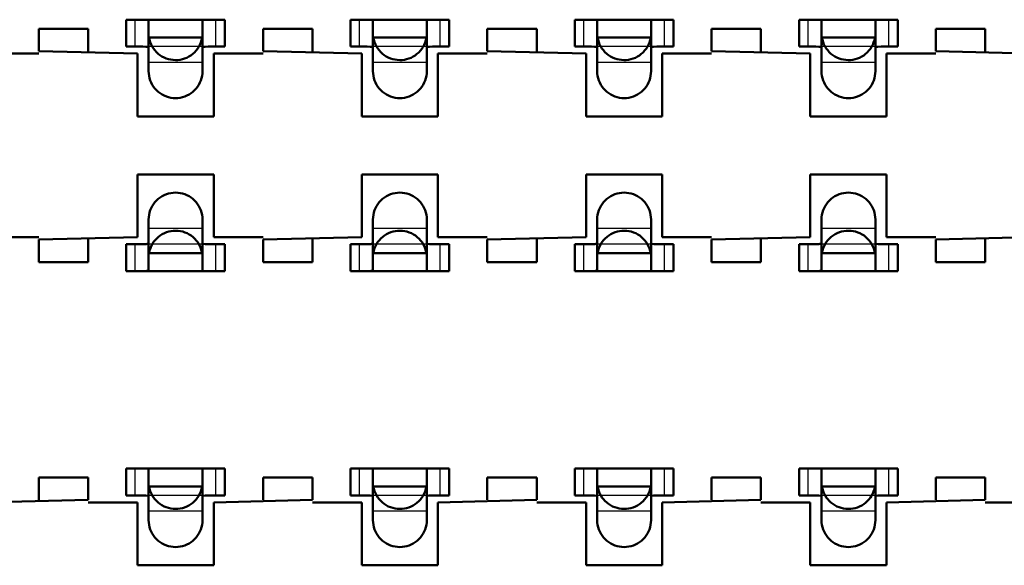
# Model space of a CAD drawing. Header units: inches. Extents: x -1.57 to 1.57, y -0.29 to 0.29.
# Tile 40 of 45: x 0.69 to 0.91, y 0.01 to 0.13. Entities that reach past the tile are written whole.
import ezdxf

# ---------------------------------------------------------------- set-up
doc = ezdxf.new("R2010")
doc.units = ezdxf.units.IN
doc.header["$MEASUREMENT"] = 0
doc.linetypes.add('Dashed', pattern=[2, 1, -1])
for name, color, linetype, lineweight in [('AM_0', 7, 'Continuous', 50), ('AM_4', 3, 'Continuous', 25), ('AM_9', 6, 'Dashed', 25)]:
    doc.layers.add(name, color=color, linetype=linetype, lineweight=lineweight)

# ---------------------------------------------------------------- blocks, each defined once
blk = doc.blocks.new('3_SEAM_50_03_5_L_10_1_A_K_TR_conn_0_in_SEAM_50_03_5_S_10_2_A_K_TR_4')
at = {"layer": 'AM_0', "ltscale": 0.006065}
for p, q in [((0.736, 0.128), (0.714, 0.128)), ((0.714, 0.122), (0.714, 0.128)), ((0.719, 0.11651), (0.719, 0.12785)), ((0.731, 0.12785), (0.731, 0.11651)), ((0.736, 0.122), (0.736, 0.128)), ((0.786, 0.128), (0.764, 0.128)), ((0.764, 0.122), (0.764, 0.128)), ((0.769, 0.11651), (0.769, 0.12785)), ((0.781, 0.12785), (0.781, 0.11651)), ((0.786, 0.122), (0.786, 0.128)), ((0.836, 0.128), (0.814, 0.128)), ((0.814, 0.122), (0.814, 0.128)), ((0.819, 0.11651), (0.819, 0.12785)), ((0.831, 0.12785), (0.831, 0.11651)), ((0.836, 0.122), (0.836, 0.128)), ((0.886, 0.128), (0.864, 0.128)), ((0.864, 0.122), (0.864, 0.128)), ((0.869, 0.11651), (0.869, 0.12785)), ((0.881, 0.12785), (0.881, 0.11651)), ((0.886, 0.122), (0.886, 0.128)), ((0.73092, 0.124), (0.71908, 0.124)), ((0.78092, 0.124), (0.76908, 0.124)), ((0.83092, 0.124), (0.81908, 0.124)), ((0.88092, 0.124), (0.86908, 0.124)), ((0.714, 0.122), (0.71772, 0.122)), ((0.73228, 0.122), (0.736, 0.122)), ((0.764, 0.122), (0.76772, 0.122)), ((0.78228, 0.122), (0.786, 0.122)), ((0.814, 0.122), (0.81772, 0.122)), ((0.83228, 0.122), (0.836, 0.122)), ((0.864, 0.122), (0.86772, 0.122)), ((0.88228, 0.122), (0.886, 0.122)), ((0.719, 0.07215), (0.719, 0.08349)), ((0.731, 0.08349), (0.731, 0.07215)), ((0.769, 0.07215), (0.769, 0.08349)), ((0.781, 0.08349), (0.781, 0.07215)), ((0.819, 0.07215), (0.819, 0.08349)), ((0.831, 0.08349), (0.831, 0.07215)), ((0.869, 0.07215), (0.869, 0.08349)), ((0.881, 0.08349), (0.881, 0.07215)), ((0.71772, 0.078), (0.714, 0.078)), ((0.714, 0.072), (0.714, 0.078)), ((0.736, 0.078), (0.73228, 0.078)), ((0.736, 0.072), (0.736, 0.078)), ((0.76772, 0.078), (0.764, 0.078)), ((0.764, 0.072), (0.764, 0.078)), ((0.786, 0.078), (0.78228, 0.078)), ((0.786, 0.072), (0.786, 0.078)), ((0.81772, 0.078), (0.814, 0.078)), ((0.814, 0.072), (0.814, 0.078)), ((0.836, 0.078), (0.83228, 0.078)), ((0.836, 0.072), (0.836, 0.078)), ((0.86772, 0.078), (0.864, 0.078)), ((0.864, 0.072), (0.864, 0.078)), ((0.886, 0.078), (0.88228, 0.078)), ((0.886, 0.072), (0.886, 0.078)), ((0.73092, 0.076), (0.71908, 0.076)), ((0.78092, 0.076), (0.76908, 0.076)), ((0.83092, 0.076), (0.81908, 0.076)), ((0.88092, 0.076), (0.86908, 0.076)), ((0.714, 0.072), (0.736, 0.072)), ((0.764, 0.072), (0.786, 0.072)), ((0.814, 0.072), (0.836, 0.072)), ((0.864, 0.072), (0.886, 0.072)), ((0.736, 0.028), (0.714, 0.028)), ((0.714, 0.022), (0.714, 0.028)), ((0.719, 0.01651), (0.719, 0.02785)), ((0.731, 0.02785), (0.731, 0.01651)), ((0.736, 0.022), (0.736, 0.028)), ((0.786, 0.028), (0.764, 0.028)), ((0.764, 0.022), (0.764, 0.028)), ((0.769, 0.01651), (0.769, 0.02785)), ((0.781, 0.02785), (0.781, 0.01651)), ((0.786, 0.022), (0.786, 0.028)), ((0.836, 0.028), (0.814, 0.028)), ((0.814, 0.022), (0.814, 0.028)), ((0.819, 0.01651), (0.819, 0.02785)), ((0.831, 0.02785), (0.831, 0.01651)), ((0.836, 0.022), (0.836, 0.028)), ((0.886, 0.028), (0.864, 0.028)), ((0.864, 0.022), (0.864, 0.028)), ((0.869, 0.01651), (0.869, 0.02785)), ((0.881, 0.02785), (0.881, 0.01651)), ((0.886, 0.022), (0.886, 0.028)), ((0.714, 0.022), (0.71772, 0.022)), ((0.73092, 0.024), (0.71908, 0.024)), ((0.73228, 0.022), (0.736, 0.022)), ((0.764, 0.022), (0.76772, 0.022)), ((0.78092, 0.024), (0.76908, 0.024)), ((0.78228, 0.022), (0.786, 0.022)), ((0.814, 0.022), (0.81772, 0.022)), ((0.83092, 0.024), (0.81908, 0.024)), ((0.83228, 0.022), (0.836, 0.022)), ((0.864, 0.022), (0.86772, 0.022)), ((0.88092, 0.024), (0.86908, 0.024)), ((0.88228, 0.022), (0.886, 0.022))]:
    blk.add_line(p, q, dxfattribs=at)
for points in [[(0.719, 0.12785), (0.71883, 0.12795), (0.71835, 0.12799), (0.71789, 0.128)], [(0.73211, 0.128), (0.73145, 0.12798), (0.73107, 0.12792), (0.731, 0.12785)], [(0.769, 0.12785), (0.76883, 0.12795), (0.76835, 0.12799), (0.76789, 0.128)], [(0.78211, 0.128), (0.78145, 0.12798), (0.78107, 0.12792), (0.781, 0.12785)], [(0.819, 0.12785), (0.81883, 0.12795), (0.81835, 0.12799), (0.81789, 0.128)], [(0.83211, 0.128), (0.83145, 0.12798), (0.83107, 0.12792), (0.831, 0.12785)], [(0.869, 0.12785), (0.86883, 0.12795), (0.86835, 0.12799), (0.86789, 0.128)], [(0.88211, 0.128), (0.88145, 0.12798), (0.88107, 0.12792), (0.881, 0.12785)], [(0.71908, 0.124), (0.71919, 0.12349), (0.71935, 0.12299), (0.71954, 0.1225), (0.71978, 0.12204), (0.72006, 0.12159), (0.72038, 0.12118), (0.72073, 0.12079), (0.72111, 0.12043), (0.72152, 0.12011), (0.72196, 0.11983), (0.72243, 0.11958), (0.72291, 0.11938), (0.72341, 0.11922), (0.72392, 0.1191), (0.72443, 0.11903), (0.72496, 0.119), (0.72548, 0.11902), (0.726, 0.11908), (0.72651, 0.11919), (0.72701, 0.11935), (0.7275, 0.11954), (0.72796, 0.11978), (0.72841, 0.12006), (0.72882, 0.12038), (0.72921, 0.12073), (0.72957, 0.12111), (0.72989, 0.12152), (0.73017, 0.12196), (0.73042, 0.12243), (0.73062, 0.12291), (0.73078, 0.12341), (0.7309, 0.12392), (0.73092, 0.124)], [(0.76908, 0.124), (0.76919, 0.12349), (0.76935, 0.12299), (0.76954, 0.1225), (0.76978, 0.12204), (0.77006, 0.12159), (0.77038, 0.12118), (0.77073, 0.12079), (0.77111, 0.12043), (0.77152, 0.12011), (0.77196, 0.11983), (0.77243, 0.11958), (0.77291, 0.11938), (0.77341, 0.11922), (0.77392, 0.1191), (0.77443, 0.11903), (0.77496, 0.119), (0.77548, 0.11902), (0.776, 0.11908), (0.77651, 0.11919), (0.77701, 0.11935), (0.7775, 0.11954), (0.77796, 0.11978), (0.77841, 0.12006), (0.77882, 0.12038), (0.77921, 0.12073), (0.77957, 0.12111), (0.77989, 0.12152), (0.78017, 0.12196), (0.78042, 0.12243), (0.78062, 0.12291), (0.78078, 0.12341), (0.7809, 0.12392), (0.78092, 0.124)], [(0.81908, 0.124), (0.81919, 0.12349), (0.81935, 0.12299), (0.81954, 0.1225), (0.81978, 0.12204), (0.82006, 0.12159), (0.82038, 0.12118), (0.82073, 0.12079), (0.82111, 0.12043), (0.82152, 0.12011), (0.82196, 0.11983), (0.82243, 0.11958), (0.82291, 0.11938), (0.82341, 0.11922), (0.82392, 0.1191), (0.82443, 0.11903), (0.82496, 0.119), (0.82548, 0.11902), (0.826, 0.11908), (0.82651, 0.11919), (0.82701, 0.11935), (0.8275, 0.11954), (0.82796, 0.11978), (0.82841, 0.12006), (0.82882, 0.12038), (0.82921, 0.12073), (0.82957, 0.12111), (0.82989, 0.12152), (0.83017, 0.12196), (0.83042, 0.12243), (0.83062, 0.12291), (0.83078, 0.12341), (0.8309, 0.12392), (0.83092, 0.124)], [(0.86908, 0.124), (0.86919, 0.12349), (0.86935, 0.12299), (0.86954, 0.1225), (0.86978, 0.12204), (0.87006, 0.12159), (0.87038, 0.12118), (0.87073, 0.12079), (0.87111, 0.12043), (0.87152, 0.12011), (0.87196, 0.11983), (0.87243, 0.11958), (0.87291, 0.11938), (0.87341, 0.11922), (0.87392, 0.1191), (0.87443, 0.11903), (0.87496, 0.119), (0.87548, 0.11902), (0.876, 0.11908), (0.87651, 0.11919), (0.87701, 0.11935), (0.8775, 0.11954), (0.87796, 0.11978), (0.87841, 0.12006), (0.87882, 0.12038), (0.87921, 0.12073), (0.87957, 0.12111), (0.87989, 0.12152), (0.88017, 0.12196), (0.88042, 0.12243), (0.88062, 0.12291), (0.88078, 0.12341), (0.8809, 0.12392), (0.88092, 0.124)], [(0.719, 0.12175), (0.71884, 0.12191), (0.71837, 0.12198), (0.71772, 0.122)], [(0.73228, 0.122), (0.73157, 0.12198), (0.73113, 0.12189), (0.731, 0.12175)], [(0.769, 0.12175), (0.76884, 0.12191), (0.76837, 0.12198), (0.76772, 0.122)], [(0.78228, 0.122), (0.78157, 0.12198), (0.78113, 0.12189), (0.781, 0.12175)], [(0.819, 0.12175), (0.81884, 0.12191), (0.81837, 0.12198), (0.81772, 0.122)], [(0.83228, 0.122), (0.83157, 0.12198), (0.83113, 0.12189), (0.831, 0.12175)], [(0.869, 0.12175), (0.86884, 0.12191), (0.86837, 0.12198), (0.86772, 0.122)], [(0.88228, 0.122), (0.88157, 0.12198), (0.88113, 0.12189), (0.881, 0.12175)], [(0.731, 0.11651), (0.73098, 0.11599), (0.73091, 0.11547), (0.7308, 0.11496), (0.73064, 0.11446), (0.73044, 0.11398), (0.7302, 0.11351), (0.72991, 0.11307), (0.7296, 0.11266), (0.72924, 0.11227), (0.72886, 0.11192), (0.72844, 0.1116), (0.728, 0.11132), (0.72754, 0.11108), (0.72705, 0.11088), (0.72655, 0.11072), (0.72604, 0.11061), (0.72552, 0.11054), (0.725, 0.11051), (0.72448, 0.11054), (0.72396, 0.11061), (0.72345, 0.11072), (0.72295, 0.11088), (0.72246, 0.11108), (0.722, 0.11132), (0.72156, 0.1116), (0.72114, 0.11192), (0.72076, 0.11227), (0.7204, 0.11266), (0.72009, 0.11307), (0.7198, 0.11351), (0.71956, 0.11398), (0.71936, 0.11446), (0.7192, 0.11496), (0.71909, 0.11547), (0.71902, 0.11599), (0.719, 0.11651)], [(0.781, 0.11651), (0.78098, 0.11599), (0.78091, 0.11547), (0.7808, 0.11496), (0.78064, 0.11446), (0.78044, 0.11398), (0.7802, 0.11351), (0.77991, 0.11307), (0.7796, 0.11266), (0.77924, 0.11227), (0.77886, 0.11192), (0.77844, 0.1116), (0.778, 0.11132), (0.77754, 0.11108), (0.77705, 0.11088), (0.77655, 0.11072), (0.77604, 0.11061), (0.77552, 0.11054), (0.775, 0.11051), (0.77448, 0.11054), (0.77396, 0.11061), (0.77345, 0.11072), (0.77295, 0.11088), (0.77246, 0.11108), (0.772, 0.11132), (0.77156, 0.1116), (0.77114, 0.11192), (0.77076, 0.11227), (0.7704, 0.11266), (0.77009, 0.11307), (0.7698, 0.11351), (0.76956, 0.11398), (0.76936, 0.11446), (0.7692, 0.11496), (0.76909, 0.11547), (0.76902, 0.11599), (0.769, 0.11651)], [(0.831, 0.11651), (0.83098, 0.11599), (0.83091, 0.11547), (0.8308, 0.11496), (0.83064, 0.11446), (0.83044, 0.11398), (0.8302, 0.11351), (0.82991, 0.11307), (0.8296, 0.11266), (0.82924, 0.11227), (0.82886, 0.11192), (0.82844, 0.1116), (0.828, 0.11132), (0.82754, 0.11108), (0.82705, 0.11088), (0.82655, 0.11072), (0.82604, 0.11061), (0.82552, 0.11054), (0.825, 0.11051), (0.82448, 0.11054), (0.82396, 0.11061), (0.82345, 0.11072), (0.82295, 0.11088), (0.82246, 0.11108), (0.822, 0.11132), (0.82156, 0.1116), (0.82114, 0.11192), (0.82076, 0.11227), (0.8204, 0.11266), (0.82009, 0.11307), (0.8198, 0.11351), (0.81956, 0.11398), (0.81936, 0.11446), (0.8192, 0.11496), (0.81909, 0.11547), (0.81902, 0.11599), (0.819, 0.11651)], [(0.881, 0.11651), (0.88098, 0.11599), (0.88091, 0.11547), (0.8808, 0.11496), (0.88064, 0.11446), (0.88044, 0.11398), (0.8802, 0.11351), (0.87991, 0.11307), (0.8796, 0.11266), (0.87924, 0.11227), (0.87886, 0.11192), (0.87844, 0.1116), (0.878, 0.11132), (0.87754, 0.11108), (0.87705, 0.11088), (0.87655, 0.11072), (0.87604, 0.11061), (0.87552, 0.11054), (0.875, 0.11051), (0.87448, 0.11054), (0.87396, 0.11061), (0.87345, 0.11072), (0.87295, 0.11088), (0.87246, 0.11108), (0.872, 0.11132), (0.87156, 0.1116), (0.87114, 0.11192), (0.87076, 0.11227), (0.8704, 0.11266), (0.87009, 0.11307), (0.8698, 0.11351), (0.86956, 0.11398), (0.86936, 0.11446), (0.8692, 0.11496), (0.86909, 0.11547), (0.86902, 0.11599), (0.869, 0.11651)], [(0.719, 0.08349), (0.71902, 0.08401), (0.71909, 0.08453), (0.7192, 0.08504), (0.71936, 0.08554), (0.71956, 0.08602), (0.7198, 0.08649), (0.72009, 0.08693), (0.7204, 0.08734), (0.72076, 0.08773), (0.72114, 0.08808), (0.72156, 0.0884), (0.722, 0.08868), (0.72246, 0.08892), (0.72295, 0.08912), (0.72345, 0.08928), (0.72396, 0.08939), (0.72448, 0.08946), (0.725, 0.08949), (0.72552, 0.08946), (0.72604, 0.08939), (0.72655, 0.08928), (0.72705, 0.08912), (0.72754, 0.08892), (0.728, 0.08868), (0.72844, 0.0884), (0.72886, 0.08808), (0.72924, 0.08773), (0.7296, 0.08734), (0.72991, 0.08693), (0.7302, 0.08649), (0.73044, 0.08602), (0.73064, 0.08554), (0.7308, 0.08504), (0.73091, 0.08453), (0.73098, 0.08401), (0.731, 0.08349)], [(0.769, 0.08349), (0.76902, 0.08401), (0.76909, 0.08453), (0.7692, 0.08504), (0.76936, 0.08554), (0.76956, 0.08602), (0.7698, 0.08649), (0.77009, 0.08693), (0.7704, 0.08734), (0.77076, 0.08773), (0.77114, 0.08808), (0.77156, 0.0884), (0.772, 0.08868), (0.77246, 0.08892), (0.77295, 0.08912), (0.77345, 0.08928), (0.77396, 0.08939), (0.77448, 0.08946), (0.775, 0.08949), (0.77552, 0.08946), (0.77604, 0.08939), (0.77655, 0.08928), (0.77705, 0.08912), (0.77754, 0.08892), (0.778, 0.08868), (0.77844, 0.0884), (0.77886, 0.08808), (0.77924, 0.08773), (0.7796, 0.08734), (0.77991, 0.08693), (0.7802, 0.08649), (0.78044, 0.08602), (0.78064, 0.08554), (0.7808, 0.08504), (0.78091, 0.08453), (0.78098, 0.08401), (0.781, 0.08349)], [(0.819, 0.08349), (0.81902, 0.08401), (0.81909, 0.08453), (0.8192, 0.08504), (0.81936, 0.08554), (0.81956, 0.08602), (0.8198, 0.08649), (0.82009, 0.08693), (0.8204, 0.08734), (0.82076, 0.08773), (0.82114, 0.08808), (0.82156, 0.0884), (0.822, 0.08868), (0.82246, 0.08892), (0.82295, 0.08912), (0.82345, 0.08928), (0.82396, 0.08939), (0.82448, 0.08946), (0.825, 0.08949), (0.82552, 0.08946), (0.82604, 0.08939), (0.82655, 0.08928), (0.82705, 0.08912), (0.82754, 0.08892), (0.828, 0.08868), (0.82844, 0.0884), (0.82886, 0.08808), (0.82924, 0.08773), (0.8296, 0.08734), (0.82991, 0.08693), (0.8302, 0.08649), (0.83044, 0.08602), (0.83064, 0.08554), (0.8308, 0.08504), (0.83091, 0.08453), (0.83098, 0.08401), (0.831, 0.08349)], [(0.869, 0.08349), (0.86902, 0.08401), (0.86909, 0.08453), (0.8692, 0.08504), (0.86936, 0.08554), (0.86956, 0.08602), (0.8698, 0.08649), (0.87009, 0.08693), (0.8704, 0.08734), (0.87076, 0.08773), (0.87114, 0.08808), (0.87156, 0.0884), (0.872, 0.08868), (0.87246, 0.08892), (0.87295, 0.08912), (0.87345, 0.08928), (0.87396, 0.08939), (0.87448, 0.08946), (0.875, 0.08949), (0.87552, 0.08946), (0.87604, 0.08939), (0.87655, 0.08928), (0.87705, 0.08912), (0.87754, 0.08892), (0.878, 0.08868), (0.87844, 0.0884), (0.87886, 0.08808), (0.87924, 0.08773), (0.8796, 0.08734), (0.87991, 0.08693), (0.8802, 0.08649), (0.88044, 0.08602), (0.88064, 0.08554), (0.8808, 0.08504), (0.88091, 0.08453), (0.88098, 0.08401), (0.881, 0.08349)], [(0.73092, 0.076), (0.73081, 0.07651), (0.73065, 0.07701), (0.73046, 0.0775), (0.73022, 0.07796), (0.72994, 0.07841), (0.72962, 0.07882), (0.72927, 0.07921), (0.72889, 0.07957), (0.72848, 0.07989), (0.72804, 0.08017), (0.72757, 0.08042), (0.72709, 0.08062), (0.72659, 0.08078), (0.72608, 0.0809), (0.72557, 0.08097), (0.72504, 0.081), (0.72452, 0.08098), (0.724, 0.08092), (0.72349, 0.08081), (0.72299, 0.08065), (0.7225, 0.08046), (0.72204, 0.08022), (0.72159, 0.07994), (0.72118, 0.07962), (0.72079, 0.07927), (0.72043, 0.07889), (0.72011, 0.07848), (0.71983, 0.07804), (0.71958, 0.07757), (0.71938, 0.07709), (0.71922, 0.07659), (0.7191, 0.07608), (0.71908, 0.076)], [(0.78092, 0.076), (0.78081, 0.07651), (0.78065, 0.07701), (0.78046, 0.0775), (0.78022, 0.07796), (0.77994, 0.07841), (0.77962, 0.07882), (0.77927, 0.07921), (0.77889, 0.07957), (0.77848, 0.07989), (0.77804, 0.08017), (0.77757, 0.08042), (0.77709, 0.08062), (0.77659, 0.08078), (0.77608, 0.0809), (0.77557, 0.08097), (0.77504, 0.081), (0.77452, 0.08098), (0.774, 0.08092), (0.77349, 0.08081), (0.77299, 0.08065), (0.7725, 0.08046), (0.77204, 0.08022), (0.77159, 0.07994), (0.77118, 0.07962), (0.77079, 0.07927), (0.77043, 0.07889), (0.77011, 0.07848), (0.76983, 0.07804), (0.76958, 0.07757), (0.76938, 0.07709), (0.76922, 0.07659), (0.7691, 0.07608), (0.76908, 0.076)], [(0.83092, 0.076), (0.83081, 0.07651), (0.83065, 0.07701), (0.83046, 0.0775), (0.83022, 0.07796), (0.82994, 0.07841), (0.82962, 0.07882), (0.82927, 0.07921), (0.82889, 0.07957), (0.82848, 0.07989), (0.82804, 0.08017), (0.82757, 0.08042), (0.82709, 0.08062), (0.82659, 0.08078), (0.82608, 0.0809), (0.82557, 0.08097), (0.82504, 0.081), (0.82452, 0.08098), (0.824, 0.08092), (0.82349, 0.08081), (0.82299, 0.08065), (0.8225, 0.08046), (0.82204, 0.08022), (0.82159, 0.07994), (0.82118, 0.07962), (0.82079, 0.07927), (0.82043, 0.07889), (0.82011, 0.07848), (0.81983, 0.07804), (0.81958, 0.07757), (0.81938, 0.07709), (0.81922, 0.07659), (0.8191, 0.07608), (0.81908, 0.076)], [(0.88092, 0.076), (0.88081, 0.07651), (0.88065, 0.07701), (0.88046, 0.0775), (0.88022, 0.07796), (0.87994, 0.07841), (0.87962, 0.07882), (0.87927, 0.07921), (0.87889, 0.07957), (0.87848, 0.07989), (0.87804, 0.08017), (0.87757, 0.08042), (0.87709, 0.08062), (0.87659, 0.08078), (0.87608, 0.0809), (0.87557, 0.08097), (0.87504, 0.081), (0.87452, 0.08098), (0.874, 0.08092), (0.87349, 0.08081), (0.87299, 0.08065), (0.8725, 0.08046), (0.87204, 0.08022), (0.87159, 0.07994), (0.87118, 0.07962), (0.87079, 0.07927), (0.87043, 0.07889), (0.87011, 0.07848), (0.86983, 0.07804), (0.86958, 0.07757), (0.86938, 0.07709), (0.86922, 0.07659), (0.8691, 0.07608), (0.86908, 0.076)], [(0.71772, 0.078), (0.71843, 0.07802), (0.71887, 0.07811), (0.719, 0.07825)], [(0.731, 0.07825), (0.73116, 0.07809), (0.73163, 0.07802), (0.73228, 0.078)], [(0.76772, 0.078), (0.76843, 0.07802), (0.76887, 0.07811), (0.769, 0.07825)], [(0.781, 0.07825), (0.78116, 0.07809), (0.78163, 0.07802), (0.78228, 0.078)], [(0.81772, 0.078), (0.81843, 0.07802), (0.81887, 0.07811), (0.819, 0.07825)], [(0.831, 0.07825), (0.83116, 0.07809), (0.83163, 0.07802), (0.83228, 0.078)], [(0.86772, 0.078), (0.86843, 0.07802), (0.86887, 0.07811), (0.869, 0.07825)], [(0.881, 0.07825), (0.88116, 0.07809), (0.88163, 0.07802), (0.88228, 0.078)], [(0.71789, 0.072), (0.71855, 0.07202), (0.71893, 0.07208), (0.719, 0.07215)], [(0.731, 0.07215), (0.73117, 0.07205), (0.73165, 0.07201), (0.73211, 0.072)], [(0.76789, 0.072), (0.76855, 0.07202), (0.76893, 0.07208), (0.769, 0.07215)], [(0.781, 0.07215), (0.78117, 0.07205), (0.78165, 0.07201), (0.78211, 0.072)], [(0.81789, 0.072), (0.81855, 0.07202), (0.81893, 0.07208), (0.819, 0.07215)], [(0.831, 0.07215), (0.83117, 0.07205), (0.83165, 0.07201), (0.83211, 0.072)], [(0.86789, 0.072), (0.86855, 0.07202), (0.86893, 0.07208), (0.869, 0.07215)], [(0.881, 0.07215), (0.88117, 0.07205), (0.88165, 0.07201), (0.88211, 0.072)], [(0.719, 0.02785), (0.71883, 0.02795), (0.71835, 0.02799), (0.71789, 0.028)], [(0.73211, 0.028), (0.73145, 0.02798), (0.73107, 0.02792), (0.731, 0.02785)], [(0.769, 0.02785), (0.76883, 0.02795), (0.76835, 0.02799), (0.76789, 0.028)], [(0.78211, 0.028), (0.78145, 0.02798), (0.78107, 0.02792), (0.781, 0.02785)], [(0.819, 0.02785), (0.81883, 0.02795), (0.81835, 0.02799), (0.81789, 0.028)], [(0.83211, 0.028), (0.83145, 0.02798), (0.83107, 0.02792), (0.831, 0.02785)], [(0.869, 0.02785), (0.86883, 0.02795), (0.86835, 0.02799), (0.86789, 0.028)], [(0.88211, 0.028), (0.88145, 0.02798), (0.88107, 0.02792), (0.881, 0.02785)], [(0.719, 0.02175), (0.71884, 0.02191), (0.71837, 0.02198), (0.71772, 0.022)], [(0.71908, 0.024), (0.71919, 0.02349), (0.71935, 0.02299), (0.71954, 0.0225), (0.71978, 0.02204), (0.72006, 0.02159), (0.72038, 0.02118), (0.72073, 0.02079), (0.72111, 0.02043), (0.72152, 0.02011), (0.72196, 0.01983), (0.72243, 0.01958), (0.72291, 0.01938), (0.72341, 0.01922), (0.72392, 0.0191), (0.72443, 0.01903), (0.72496, 0.019), (0.72548, 0.01902), (0.726, 0.01908), (0.72651, 0.01919), (0.72701, 0.01935), (0.7275, 0.01954), (0.72796, 0.01978), (0.72841, 0.02006), (0.72882, 0.02038), (0.72921, 0.02073), (0.72957, 0.02111), (0.72989, 0.02152), (0.73017, 0.02196), (0.73042, 0.02243), (0.73062, 0.02291), (0.73078, 0.02341), (0.7309, 0.02392), (0.73092, 0.024)], [(0.73228, 0.022), (0.73157, 0.02198), (0.73113, 0.02189), (0.731, 0.02175)], [(0.769, 0.02175), (0.76884, 0.02191), (0.76837, 0.02198), (0.76772, 0.022)], [(0.76908, 0.024), (0.76919, 0.02349), (0.76935, 0.02299), (0.76954, 0.0225), (0.76978, 0.02204), (0.77006, 0.02159), (0.77038, 0.02118), (0.77073, 0.02079), (0.77111, 0.02043), (0.77152, 0.02011), (0.77196, 0.01983), (0.77243, 0.01958), (0.77291, 0.01938), (0.77341, 0.01922), (0.77392, 0.0191), (0.77443, 0.01903), (0.77496, 0.019), (0.77548, 0.01902), (0.776, 0.01908), (0.77651, 0.01919), (0.77701, 0.01935), (0.7775, 0.01954), (0.77796, 0.01978), (0.77841, 0.02006), (0.77882, 0.02038), (0.77921, 0.02073), (0.77957, 0.02111), (0.77989, 0.02152), (0.78017, 0.02196), (0.78042, 0.02243), (0.78062, 0.02291), (0.78078, 0.02341), (0.7809, 0.02392), (0.78092, 0.024)], [(0.78228, 0.022), (0.78157, 0.02198), (0.78113, 0.02189), (0.781, 0.02175)], [(0.819, 0.02175), (0.81884, 0.02191), (0.81837, 0.02198), (0.81772, 0.022)], [(0.81908, 0.024), (0.81919, 0.02349), (0.81935, 0.02299), (0.81954, 0.0225), (0.81978, 0.02204), (0.82006, 0.02159), (0.82038, 0.02118), (0.82073, 0.02079), (0.82111, 0.02043), (0.82152, 0.02011), (0.82196, 0.01983), (0.82243, 0.01958), (0.82291, 0.01938), (0.82341, 0.01922), (0.82392, 0.0191), (0.82443, 0.01903), (0.82496, 0.019), (0.82548, 0.01902), (0.826, 0.01908), (0.82651, 0.01919), (0.82701, 0.01935), (0.8275, 0.01954), (0.82796, 0.01978), (0.82841, 0.02006), (0.82882, 0.02038), (0.82921, 0.02073), (0.82957, 0.02111), (0.82989, 0.02152), (0.83017, 0.02196), (0.83042, 0.02243), (0.83062, 0.02291), (0.83078, 0.02341), (0.8309, 0.02392), (0.83092, 0.024)], [(0.83228, 0.022), (0.83157, 0.02198), (0.83113, 0.02189), (0.831, 0.02175)], [(0.869, 0.02175), (0.86884, 0.02191), (0.86837, 0.02198), (0.86772, 0.022)], [(0.86908, 0.024), (0.86919, 0.02349), (0.86935, 0.02299), (0.86954, 0.0225), (0.86978, 0.02204), (0.87006, 0.02159), (0.87038, 0.02118), (0.87073, 0.02079), (0.87111, 0.02043), (0.87152, 0.02011), (0.87196, 0.01983), (0.87243, 0.01958), (0.87291, 0.01938), (0.87341, 0.01922), (0.87392, 0.0191), (0.87443, 0.01903), (0.87496, 0.019), (0.87548, 0.01902), (0.876, 0.01908), (0.87651, 0.01919), (0.87701, 0.01935), (0.8775, 0.01954), (0.87796, 0.01978), (0.87841, 0.02006), (0.87882, 0.02038), (0.87921, 0.02073), (0.87957, 0.02111), (0.87989, 0.02152), (0.88017, 0.02196), (0.88042, 0.02243), (0.88062, 0.02291), (0.88078, 0.02341), (0.8809, 0.02392), (0.88092, 0.024)], [(0.88228, 0.022), (0.88157, 0.02198), (0.88113, 0.02189), (0.881, 0.02175)], [(0.731, 0.01651), (0.73098, 0.01599), (0.73091, 0.01547), (0.7308, 0.01496), (0.73064, 0.01446), (0.73044, 0.01398), (0.7302, 0.01351), (0.72991, 0.01307), (0.7296, 0.01266), (0.72924, 0.01227), (0.72886, 0.01192), (0.72844, 0.0116), (0.728, 0.01132), (0.72754, 0.01108), (0.72705, 0.01088), (0.72655, 0.01072), (0.72604, 0.01061), (0.72552, 0.01054), (0.725, 0.01051), (0.72448, 0.01054), (0.72396, 0.01061), (0.72345, 0.01072), (0.72295, 0.01088), (0.72246, 0.01108), (0.722, 0.01132), (0.72156, 0.0116), (0.72114, 0.01192), (0.72076, 0.01227), (0.7204, 0.01266), (0.72009, 0.01307), (0.7198, 0.01351), (0.71956, 0.01398), (0.71936, 0.01446), (0.7192, 0.01496), (0.71909, 0.01547), (0.71902, 0.01599), (0.719, 0.01651)], [(0.781, 0.01651), (0.78098, 0.01599), (0.78091, 0.01547), (0.7808, 0.01496), (0.78064, 0.01446), (0.78044, 0.01398), (0.7802, 0.01351), (0.77991, 0.01307), (0.7796, 0.01266), (0.77924, 0.01227), (0.77886, 0.01192), (0.77844, 0.0116), (0.778, 0.01132), (0.77754, 0.01108), (0.77705, 0.01088), (0.77655, 0.01072), (0.77604, 0.01061), (0.77552, 0.01054), (0.775, 0.01051), (0.77448, 0.01054), (0.77396, 0.01061), (0.77345, 0.01072), (0.77295, 0.01088), (0.77246, 0.01108), (0.772, 0.01132), (0.77156, 0.0116), (0.77114, 0.01192), (0.77076, 0.01227), (0.7704, 0.01266), (0.77009, 0.01307), (0.7698, 0.01351), (0.76956, 0.01398), (0.76936, 0.01446), (0.7692, 0.01496), (0.76909, 0.01547), (0.76902, 0.01599), (0.769, 0.01651)], [(0.831, 0.01651), (0.83098, 0.01599), (0.83091, 0.01547), (0.8308, 0.01496), (0.83064, 0.01446), (0.83044, 0.01398), (0.8302, 0.01351), (0.82991, 0.01307), (0.8296, 0.01266), (0.82924, 0.01227), (0.82886, 0.01192), (0.82844, 0.0116), (0.828, 0.01132), (0.82754, 0.01108), (0.82705, 0.01088), (0.82655, 0.01072), (0.82604, 0.01061), (0.82552, 0.01054), (0.825, 0.01051), (0.82448, 0.01054), (0.82396, 0.01061), (0.82345, 0.01072), (0.82295, 0.01088), (0.82246, 0.01108), (0.822, 0.01132), (0.82156, 0.0116), (0.82114, 0.01192), (0.82076, 0.01227), (0.8204, 0.01266), (0.82009, 0.01307), (0.8198, 0.01351), (0.81956, 0.01398), (0.81936, 0.01446), (0.8192, 0.01496), (0.81909, 0.01547), (0.81902, 0.01599), (0.819, 0.01651)], [(0.881, 0.01651), (0.88098, 0.01599), (0.88091, 0.01547), (0.8808, 0.01496), (0.88064, 0.01446), (0.88044, 0.01398), (0.8802, 0.01351), (0.87991, 0.01307), (0.8796, 0.01266), (0.87924, 0.01227), (0.87886, 0.01192), (0.87844, 0.0116), (0.878, 0.01132), (0.87754, 0.01108), (0.87705, 0.01088), (0.87655, 0.01072), (0.87604, 0.01061), (0.87552, 0.01054), (0.875, 0.01051), (0.87448, 0.01054), (0.87396, 0.01061), (0.87345, 0.01072), (0.87295, 0.01088), (0.87246, 0.01108), (0.872, 0.01132), (0.87156, 0.0116), (0.87114, 0.01192), (0.87076, 0.01227), (0.8704, 0.01266), (0.87009, 0.01307), (0.8698, 0.01351), (0.86956, 0.01398), (0.86936, 0.01446), (0.8692, 0.01496), (0.86909, 0.01547), (0.86902, 0.01599), (0.869, 0.01651)]]:
    blk.add_lwpolyline(points, dxfattribs=at)
at = {"layer": 'AM_4', "ltscale": 0.006065}
for p, q in [((0.716, 0.122), (0.716, 0.128)), ((0.734, 0.122), (0.734, 0.128)), ((0.766, 0.122), (0.766, 0.128)), ((0.784, 0.122), (0.784, 0.128)), ((0.816, 0.122), (0.816, 0.128)), ((0.834, 0.122), (0.834, 0.128)), ((0.866, 0.122), (0.866, 0.128)), ((0.884, 0.122), (0.884, 0.128)), ((0.716, 0.072), (0.716, 0.078)), ((0.734, 0.072), (0.734, 0.078)), ((0.766, 0.072), (0.766, 0.078)), ((0.784, 0.072), (0.784, 0.078)), ((0.816, 0.072), (0.816, 0.078)), ((0.834, 0.072), (0.834, 0.078)), ((0.866, 0.072), (0.866, 0.078)), ((0.884, 0.072), (0.884, 0.078)), ((0.716, 0.022), (0.716, 0.028)), ((0.734, 0.022), (0.734, 0.028)), ((0.766, 0.022), (0.766, 0.028)), ((0.784, 0.022), (0.784, 0.028)), ((0.816, 0.022), (0.816, 0.028)), ((0.834, 0.022), (0.834, 0.028)), ((0.866, 0.022), (0.866, 0.028)), ((0.884, 0.022), (0.884, 0.028))]:
    blk.add_line(p, q, dxfattribs=at)
at = {"layer": 'AM_9', "ltscale": 0.006065}
for p, q in [((0.73228, 0.122), (0.71772, 0.122)), ((0.78228, 0.122), (0.76772, 0.122)), ((0.83228, 0.122), (0.81772, 0.122)), ((0.88228, 0.122), (0.86772, 0.122)), ((0.731, 0.11849), (0.719, 0.11849)), ((0.781, 0.11849), (0.769, 0.11849)), ((0.831, 0.11849), (0.819, 0.11849)), ((0.881, 0.11849), (0.869, 0.11849)), ((0.731, 0.08151), (0.719, 0.08151)), ((0.781, 0.08151), (0.769, 0.08151)), ((0.831, 0.08151), (0.819, 0.08151)), ((0.881, 0.08151), (0.869, 0.08151)), ((0.73228, 0.078), (0.71772, 0.078)), ((0.78228, 0.078), (0.76772, 0.078)), ((0.83228, 0.078), (0.81772, 0.078)), ((0.88228, 0.078), (0.86772, 0.078)), ((0.73228, 0.022), (0.71772, 0.022)), ((0.78228, 0.022), (0.76772, 0.022)), ((0.83228, 0.022), (0.81772, 0.022)), ((0.88228, 0.022), (0.86772, 0.022)), ((0.731, 0.01849), (0.719, 0.01849)), ((0.781, 0.01849), (0.769, 0.01849)), ((0.831, 0.01849), (0.819, 0.01849)), ((0.881, 0.01849), (0.869, 0.01849))]:
    blk.add_line(p, q, dxfattribs=at)
blk = doc.blocks.new('4_SEAM_50_03_5_L_10_1_A_K_TR_body_0_in_SEAM_50_03_5_S_10_2_A_K_TR_4')
at = {"layer": 'AM_0', "ltscale": 0.006206}
for p, q in [((0.6945, 0.121), (0.6945, 0.126)), ((0.6945, 0.126), (0.7055, 0.126)), ((0.7055, 0.126), (0.7055, 0.121)), ((0.7445, 0.121), (0.7445, 0.126)), ((0.7445, 0.126), (0.7555, 0.126)), ((0.7555, 0.126), (0.7555, 0.121)), ((0.7945, 0.121), (0.7945, 0.126)), ((0.7945, 0.126), (0.8055, 0.126)), ((0.8055, 0.126), (0.8055, 0.121)), ((0.8445, 0.121), (0.8445, 0.126)), ((0.8445, 0.126), (0.8555, 0.126)), ((0.8555, 0.126), (0.8555, 0.121)), ((0.8945, 0.121), (0.8945, 0.126)), ((0.8945, 0.126), (0.9055, 0.126)), ((0.9055, 0.126), (0.9055, 0.121)), ((0.6945, 0.121), (0.7165, 0.12045)), ((0.7445, 0.121), (0.7665, 0.12045)), ((0.7945, 0.121), (0.8165, 0.12045)), ((0.8445, 0.121), (0.8665, 0.12045)), ((0.8945, 0.121), (0.9165, 0.12045)), ((0.6835, 0.12045), (0.6945, 0.12045)), ((0.7165, 0.12045), (0.7165, 0.10645)), ((0.7335, 0.12045), (0.7445, 0.12045)), ((0.7335, 0.10645), (0.7335, 0.12045)), ((0.7665, 0.12045), (0.7665, 0.10645)), ((0.7835, 0.12045), (0.7945, 0.12045)), ((0.7835, 0.10645), (0.7835, 0.12045)), ((0.8165, 0.12045), (0.8165, 0.10645)), ((0.8335, 0.12045), (0.8445, 0.12045)), ((0.8335, 0.10645), (0.8335, 0.12045)), ((0.8665, 0.12045), (0.8665, 0.10645)), ((0.8835, 0.12045), (0.8945, 0.12045)), ((0.8835, 0.10645), (0.8835, 0.12045)), ((0.7165, 0.10645), (0.7335, 0.10645)), ((0.7665, 0.10645), (0.7835, 0.10645)), ((0.8165, 0.10645), (0.8335, 0.10645)), ((0.8665, 0.10645), (0.8835, 0.10645)), ((0.7165, 0.09355), (0.7165, 0.07955)), ((0.7335, 0.09355), (0.7165, 0.09355)), ((0.7335, 0.07955), (0.7335, 0.09355)), ((0.7665, 0.09355), (0.7665, 0.07955)), ((0.7835, 0.09355), (0.7665, 0.09355)), ((0.7835, 0.07955), (0.7835, 0.09355)), ((0.8165, 0.09355), (0.8165, 0.07955)), ((0.8335, 0.09355), (0.8165, 0.09355)), ((0.8335, 0.07955), (0.8335, 0.09355)), ((0.8665, 0.09355), (0.8665, 0.07955)), ((0.8835, 0.09355), (0.8665, 0.09355)), ((0.8835, 0.07955), (0.8835, 0.09355)), ((0.6945, 0.07955), (0.6835, 0.07955)), ((0.7165, 0.07955), (0.6945, 0.079)), ((0.7445, 0.07955), (0.7335, 0.07955)), ((0.7665, 0.07955), (0.7445, 0.079)), ((0.7945, 0.07955), (0.7835, 0.07955)), ((0.8165, 0.07955), (0.7945, 0.079)), ((0.8445, 0.07955), (0.8335, 0.07955)), ((0.8665, 0.07955), (0.8445, 0.079)), ((0.8945, 0.07955), (0.8835, 0.07955)), ((0.9165, 0.07955), (0.8945, 0.079)), ((0.6945, 0.074), (0.6945, 0.079)), ((0.7055, 0.079), (0.7055, 0.074)), ((0.7445, 0.074), (0.7445, 0.079)), ((0.7555, 0.079), (0.7555, 0.074)), ((0.7945, 0.074), (0.7945, 0.079)), ((0.8055, 0.079), (0.8055, 0.074)), ((0.8445, 0.074), (0.8445, 0.079)), ((0.8555, 0.079), (0.8555, 0.074)), ((0.8945, 0.074), (0.8945, 0.079)), ((0.9055, 0.079), (0.9055, 0.074)), ((0.7055, 0.074), (0.6945, 0.074)), ((0.7555, 0.074), (0.7445, 0.074)), ((0.8055, 0.074), (0.7945, 0.074)), ((0.8555, 0.074), (0.8445, 0.074)), ((0.9055, 0.074), (0.8945, 0.074)), ((0.6945, 0.021), (0.6945, 0.026)), ((0.6945, 0.026), (0.7055, 0.026)), ((0.7055, 0.026), (0.7055, 0.021)), ((0.7445, 0.021), (0.7445, 0.026)), ((0.7445, 0.026), (0.7555, 0.026)), ((0.7555, 0.026), (0.7555, 0.021)), ((0.7945, 0.021), (0.7945, 0.026)), ((0.7945, 0.026), (0.8055, 0.026)), ((0.8055, 0.026), (0.8055, 0.021)), ((0.8445, 0.021), (0.8445, 0.026)), ((0.8445, 0.026), (0.8555, 0.026)), ((0.8555, 0.026), (0.8555, 0.021)), ((0.8945, 0.021), (0.8945, 0.026)), ((0.8945, 0.026), (0.9055, 0.026)), ((0.9055, 0.026), (0.9055, 0.021)), ((0.6835, 0.02045), (0.7055, 0.021)), ((0.7055, 0.02045), (0.7165, 0.02045)), ((0.7165, 0.02045), (0.7165, 0.00645)), ((0.7335, 0.02045), (0.7555, 0.021)), ((0.7335, 0.00645), (0.7335, 0.02045)), ((0.7555, 0.02045), (0.7665, 0.02045)), ((0.7665, 0.02045), (0.7665, 0.00645)), ((0.7835, 0.02045), (0.8055, 0.021)), ((0.7835, 0.00645), (0.7835, 0.02045)), ((0.8055, 0.02045), (0.8165, 0.02045)), ((0.8165, 0.02045), (0.8165, 0.00645)), ((0.8335, 0.02045), (0.8555, 0.021)), ((0.8335, 0.00645), (0.8335, 0.02045)), ((0.8555, 0.02045), (0.8665, 0.02045)), ((0.8665, 0.02045), (0.8665, 0.00645)), ((0.8835, 0.02045), (0.9055, 0.021)), ((0.8835, 0.00645), (0.8835, 0.02045)), ((0.9055, 0.02045), (0.9165, 0.02045)), ((0.7165, 0.00645), (0.7335, 0.00645)), ((0.7665, 0.00645), (0.7835, 0.00645)), ((0.8165, 0.00645), (0.8335, 0.00645)), ((0.8665, 0.00645), (0.8835, 0.00645))]:
    blk.add_line(p, q, dxfattribs=at)

msp = doc.modelspace()

# ---------------------------------------------------------------- block references
for name in ['4_SEAM_50_03_5_L_10_1_A_K_TR_body_0_in_SEAM_50_03_5_S_10_2_A_K_TR_4', '3_SEAM_50_03_5_L_10_1_A_K_TR_conn_0_in_SEAM_50_03_5_S_10_2_A_K_TR_4']:
    msp.add_blockref(name, (0, 0))

doc.saveas('drawing.dxf')
